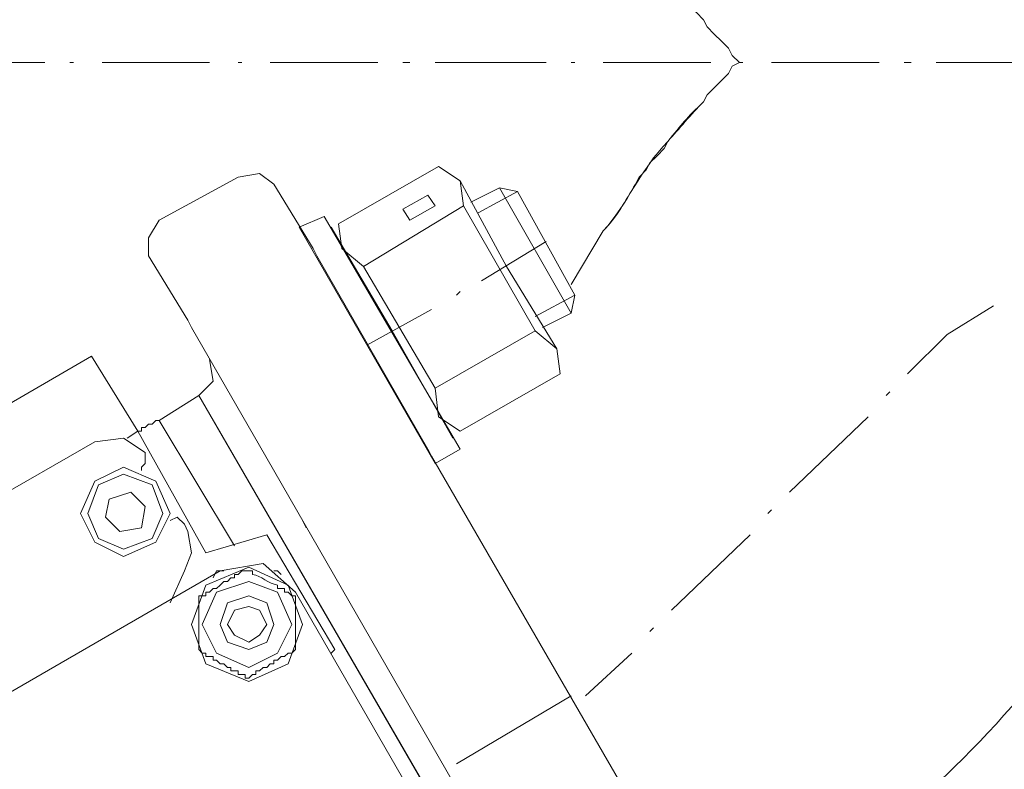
# Model space of a CAD drawing. Extents: x -23500 to 2637, y 21242 to 29547.
# Tile 92 of 121: x -5356 to -5220, y 24747 to 24851. Entities that reach past the tile are written whole.
import ezdxf

# ---------------------------------------------------------------- set-up
doc = ezdxf.new("R2010")
doc.units = 0
doc.header["$LTSCALE"] = 25
doc.layers.get('0').update_dxf_attribs({"linetype": 'CONTINUOUS', "lineweight": 13})

msp = doc.modelspace()

# ---------------------------------------------------------------- linework, layer by layer
at = {"color": 7, "lineweight": 9}
for points, knots in [([(-5065.966, 24737.781), (-5065.966, 24737.781), (-5060.025, 24896.901), (-5060.025, 24896.901), (-5060.025, 24896.901), (-5086.301, 25053.537), (-5086.301, 25053.537), (-5086.301, 25053.537), (-5143.798, 25201.758), (-5143.798, 25201.758), (-5143.798, 25201.758), (-5229.552, 25335.599), (-5229.552, 25335.599), (-5229.552, 25335.599), (-5340.585, 25449.609), (-5340.585, 25449.609), (-5340.585, 25449.609), (-5471.954, 25538.832), (-5471.954, 25538.832), (-5471.954, 25538.832), (-5619.179, 25599.798), (-5619.179, 25599.798), (-5619.179, 25599.798), (-5775.322, 25630.048), (-5775.322, 25630.048)], [0, 0, 0, 0, 1, 1, 1, 2, 2, 2, 3, 3, 3, 4, 4, 4, 5, 5, 5, 6, 6, 6, 7, 7, 7, 8, 8, 8, 8]), ([(-5101.653, 24751.165), (-5101.653, 24751.165), (-5098.184, 24901.859), (-5098.184, 24901.859), (-5098.184, 24901.859), (-5124.46, 25050.572), (-5124.46, 25050.572), (-5124.46, 25050.572), (-5179.977, 25190.846), (-5179.977, 25190.846), (-5179.977, 25190.846), (-5262.766, 25317.257), (-5262.766, 25317.257), (-5262.766, 25317.257), (-5368.842, 25424.33), (-5368.842, 25424.33), (-5368.842, 25424.33), (-5494.256, 25508.103), (-5494.256, 25508.103), (-5494.256, 25508.103), (-5634.051, 25565.108), (-5634.051, 25565.108), (-5634.051, 25565.108), (-5782.26, 25592.86), (-5782.26, 25592.86)], [0, 0, 0, 0, 1, 1, 1, 2, 2, 2, 3, 3, 3, 4, 4, 4, 5, 5, 5, 6, 6, 6, 7, 7, 7, 8, 8, 8, 8]), ([(-5275.154, 24869.137), (-5272.391, 24866.702), (-5272.441, 24863.952), (-5270.688, 24862.691), (-5270.688, 24862.691), (-5270.196, 24861.707), (-5270.196, 24861.707), (-5270.196, 24861.707), (-5269.2, 24860.71), (-5269.2, 24860.71), (-5269.2, 24860.71), (-5268.708, 24859.714), (-5268.708, 24859.714), (-5268.708, 24859.714), (-5267.711, 24858.73), (-5267.711, 24858.73), (-5267.711, 24858.73), (-5266.727, 24857.733), (-5266.727, 24857.733), (-5266.727, 24857.733), (-5266.235, 24856.737), (-5266.235, 24856.737), (-5266.235, 24856.737), (-5265.239, 24855.753), (-5265.239, 24855.753), (-5265.239, 24855.753), (-5264.747, 24854.756), (-5264.747, 24854.756), (-5264.747, 24854.756), (-5263.75, 24853.772), (-5263.75, 24853.772), (-5263.75, 24853.772), (-5263.258, 24852.775), (-5263.258, 24852.775), (-5263.258, 24852.775), (-5262.262, 24852.284), (-5262.262, 24852.284), (-5262.262, 24852.284), (-5261.278, 24851.287), (-5261.278, 24851.287), (-5261.278, 24851.287), (-5260.786, 24850.303), (-5260.786, 24850.303), (-5260.786, 24850.303), (-5259.789, 24849.306), (-5259.789, 24849.306), (-5259.789, 24849.306), (-5258.793, 24848.323), (-5258.793, 24848.323), (-5258.793, 24848.323), (-5257.809, 24847.326), (-5257.809, 24847.326), (-5257.809, 24847.326), (-5257.304, 24846.342), (-5257.304, 24846.342), (-5257.304, 24846.342), (-5256.32, 24845.346), (-5256.32, 24845.346)], [0, 0, 0, 0, 1, 1, 1, 2, 2, 2, 3, 3, 3, 4, 4, 4, 5, 5, 5, 6, 6, 6, 7, 7, 7, 8, 8, 8, 9, 9, 9, 10, 10, 10, 11, 11, 11, 12, 12, 12, 13, 13, 13, 14, 14, 14, 15, 15, 15, 16, 16, 16, 17, 17, 17, 18, 18, 18, 19, 19, 19, 19]), ([(-5256.32, 24845.346), (-5256.32, 24845.346), (-5257.304, 24846.342), (-5257.304, 24846.342), (-5257.304, 24846.342), (-5257.809, 24847.326), (-5257.809, 24847.326), (-5257.809, 24847.326), (-5258.793, 24848.323), (-5258.793, 24848.323), (-5258.793, 24848.323), (-5259.789, 24849.306), (-5259.789, 24849.306), (-5259.789, 24849.306), (-5260.786, 24850.303), (-5260.786, 24850.303), (-5260.786, 24850.303), (-5261.278, 24851.287), (-5261.278, 24851.287), (-5261.278, 24851.287), (-5262.262, 24852.284), (-5262.262, 24852.284), (-5262.262, 24852.284), (-5263.258, 24852.775), (-5263.258, 24852.775), (-5263.258, 24852.775), (-5263.75, 24853.772), (-5263.75, 24853.772), (-5263.75, 24853.772), (-5264.747, 24854.756), (-5264.747, 24854.756), (-5264.747, 24854.756), (-5265.239, 24855.753), (-5265.239, 24855.753), (-5265.239, 24855.753), (-5266.235, 24856.737), (-5266.235, 24856.737), (-5267.56, 24858.263), (-5269.666, 24861), (-5270.688, 24862.691), (-5272.441, 24863.952), (-5272.391, 24866.702), (-5275.154, 24869.137)], [0, 0, 0, 0, 1, 1, 1, 2, 2, 2, 3, 3, 3, 4, 4, 4, 5, 5, 5, 6, 6, 6, 7, 7, 7, 8, 8, 8, 9, 9, 9, 10, 10, 10, 11, 11, 11, 12, 12, 12, 13, 13, 13, 14, 14, 14, 14]), ([(-5256.32, 24845.346), (-5256.32, 24845.346), (-5257.304, 24844.854), (-5257.304, 24844.854), (-5257.304, 24844.854), (-5257.809, 24843.857), (-5257.809, 24843.857), (-5257.809, 24843.857), (-5260.786, 24840.88), (-5260.786, 24840.88), (-5260.786, 24840.88), (-5261.278, 24839.896), (-5261.278, 24839.896), (-5263.586, 24837.739), (-5264.318, 24836.755), (-5266.235, 24834.434), (-5266.235, 24834.434), (-5266.727, 24833.45), (-5266.727, 24833.45), (-5266.727, 24833.45), (-5267.711, 24832.453), (-5267.711, 24832.453), (-5267.711, 24832.453), (-5268.708, 24831.469), (-5268.708, 24831.469), (-5268.708, 24831.469), (-5269.2, 24830.473), (-5269.2, 24830.473), (-5269.2, 24830.473), (-5270.196, 24829.489), (-5270.196, 24829.489), (-5270.196, 24829.489), (-5270.688, 24828.492), (-5270.688, 24828.492), (-5272.126, 24826.26), (-5273.261, 24823.901), (-5275.154, 24822.046)], [0, 0, 0, 0, 1, 1, 1, 2, 2, 2, 3, 3, 3, 4, 4, 4, 5, 5, 5, 6, 6, 6, 7, 7, 7, 8, 8, 8, 9, 9, 9, 10, 10, 10, 11, 11, 11, 12, 12, 12, 12]), ([(-5256.32, 24845.346), (-5256.32, 24845.346), (-5257.304, 24844.854), (-5257.304, 24844.854), (-5257.304, 24844.854), (-5257.809, 24843.857), (-5257.809, 24843.857), (-5257.809, 24843.857), (-5260.786, 24840.88), (-5260.786, 24840.88), (-5260.786, 24840.88), (-5261.278, 24839.896), (-5261.278, 24839.896), (-5263.006, 24838.218), (-5264.62, 24836.187), (-5266.235, 24834.434), (-5270.045, 24830.46), (-5271.811, 24825.742), (-5275.154, 24822.046)], [0, 0, 0, 0, 1, 1, 1, 2, 2, 2, 3, 3, 3, 4, 4, 4, 5, 5, 5, 6, 6, 6, 6]), ([(-5294.492, 24825.515), (-5294.492, 24825.515), (-5294.984, 24828.984), (-5294.984, 24828.984), (-5294.984, 24828.984), (-5297.961, 24830.965), (-5297.961, 24830.965)], [0, 0, 0, 0, 1, 1, 1, 2, 2, 2, 2]), ([(-5320.768, 24828.492), (-5320.768, 24828.492), (-5322.748, 24829.981), (-5322.748, 24829.981), (-5322.748, 24829.981), (-5325.726, 24829.489), (-5325.726, 24829.489)], [0, 0, 0, 0, 1, 1, 1, 2, 2, 2, 2]), ([(-5301.922, 24823.535), (-5301.922, 24823.535), (-5302.918, 24825.023), (-5302.918, 24825.023), (-5302.918, 24825.023), (-5299.449, 24827.004), (-5299.449, 24827.004), (-5299.449, 24827.004), (-5298.453, 24825.515), (-5298.453, 24825.515), (-5298.453, 24825.515), (-5301.922, 24823.535), (-5301.922, 24823.535), (-5301.922, 24823.535), (-5301.922, 24823.535), (-5301.922, 24823.535)], [0, 0, 0, 0, 1, 1, 1, 2, 2, 2, 3, 3, 3, 4, 4, 4, 5, 5, 5, 5]), ([(-5294.984, 24791.809), (-5294.984, 24791.809), (-5313.817, 24824.027), (-5313.817, 24824.027), (-5313.817, 24824.027), (-5317.286, 24822.538), (-5317.286, 24822.538), (-5317.286, 24822.538), (-5298.453, 24789.829), (-5298.453, 24789.829), (-5298.453, 24789.829), (-5294.984, 24791.809), (-5294.984, 24791.809), (-5294.984, 24791.809), (-5294.984, 24791.809), (-5294.984, 24791.809)], [0, 0, 0, 0, 1, 1, 1, 2, 2, 2, 3, 3, 3, 4, 4, 4, 5, 5, 5, 5]), ([(-5336.625, 24823.535), (-5336.625, 24823.535), (-5338.1, 24821.05), (-5338.1, 24821.05), (-5338.1, 24821.05), (-5338.1, 24818.577), (-5338.1, 24818.577)], [0, 0, 0, 0, 1, 1, 1, 2, 2, 2, 2]), ([(-5311.837, 24823.03), (-5311.837, 24823.03), (-5311.345, 24819.574), (-5311.345, 24819.574), (-5311.345, 24819.574), (-5308.368, 24817.089), (-5308.368, 24817.089)], [0, 0, 0, 0, 1, 1, 1, 2, 2, 2, 2]), ([(-5233.021, 24802.216), (-5233.021, 24802.216), (-5227.571, 24807.666), (-5227.571, 24807.666), (-5227.571, 24807.666), (-5221.125, 24811.639), (-5221.125, 24811.639)], [0, 0, 0, 0, 1, 1, 1, 2, 2, 2, 2]), ([(-5281.108, 24802.216), (-5281.108, 24802.216), (-5281.6, 24805.685), (-5281.6, 24805.685), (-5281.6, 24805.685), (-5284.577, 24808.17), (-5284.577, 24808.17)], [0, 0, 0, 0, 1, 1, 1, 2, 2, 2, 2]), ([(-5331.175, 24799.239), (-5331.175, 24799.239), (-5329.182, 24801.22), (-5329.182, 24801.22), (-5329.182, 24801.22), (-5329.686, 24804.197), (-5329.686, 24804.197)], [0, 0, 0, 0, 1, 1, 1, 2, 2, 2, 2]), ([(-5298.453, 24800.236), (-5298.453, 24800.236), (-5297.961, 24796.262), (-5297.961, 24796.262), (-5297.961, 24796.262), (-5294.984, 24794.282), (-5294.984, 24794.282)], [0, 0, 0, 0, 1, 1, 1, 2, 2, 2, 2]), ([(-5339.589, 24794.282), (-5339.589, 24794.282), (-5339.097, 24794.282), (-5339.097, 24794.282), (-5339.097, 24794.282), (-5339.097, 24794.786), (-5339.097, 24794.786), (-5339.097, 24794.786), (-5338.605, 24794.786), (-5338.605, 24794.786), (-5338.605, 24794.786), (-5338.1, 24795.278), (-5338.1, 24795.278), (-5338.1, 24795.278), (-5337.608, 24795.278), (-5337.608, 24795.278), (-5337.608, 24795.278), (-5337.116, 24795.77), (-5337.116, 24795.77), (-5337.116, 24795.77), (-5336.625, 24795.77), (-5336.625, 24795.77)], [0, 0, 0, 0, 1, 1, 1, 2, 2, 2, 3, 3, 3, 4, 4, 4, 5, 5, 5, 6, 6, 6, 7, 7, 7, 7]), ([(-5338.605, 24791.317), (-5338.605, 24791.317), (-5341.582, 24793.298), (-5341.582, 24793.298), (-5341.582, 24793.298), (-5345.543, 24792.793), (-5345.543, 24792.793)], [0, 0, 0, 0, 1, 1, 1, 2, 2, 2, 2]), ([(-5339.097, 24789.324), (-5339.097, 24789.324), (-5338.605, 24789.829), (-5338.605, 24789.829), (-5338.605, 24789.829), (-5338.605, 24790.813), (-5338.605, 24790.813)], [0, 0, 0, 0, 1, 1, 1, 2, 2, 2, 2]), ([(-5686.591, 24112.199), (-5686.591, 24112.199), (-5555.727, 24153.839), (-5555.727, 24153.839), (-5555.727, 24153.839), (-5434.766, 24218.275), (-5434.766, 24218.275), (-5434.766, 24218.275), (-5327.201, 24303.537), (-5327.201, 24303.537), (-5327.201, 24303.537), (-5237.486, 24407.14), (-5237.486, 24407.14), (-5237.486, 24407.14), (-5167.589, 24525.124), (-5167.589, 24525.124), (-5167.589, 24525.124), (-5120.499, 24654.008), (-5120.499, 24654.008), (-5120.499, 24654.008), (-5098.184, 24789.324), (-5098.184, 24789.324)], [0, 0, 0, 0, 1, 1, 1, 2, 2, 2, 3, 3, 3, 4, 4, 4, 5, 5, 5, 6, 6, 6, 7, 7, 7, 7]), ([(-5680.145, 24075.515), (-5680.145, 24075.515), (-5542.343, 24118.645), (-5542.343, 24118.645), (-5542.343, 24118.645), (-5414.444, 24186.549), (-5414.444, 24186.549), (-5414.444, 24186.549), (-5301.43, 24276.768), (-5301.43, 24276.768), (-5301.43, 24276.768), (-5206.253, 24385.822), (-5206.253, 24385.822), (-5206.253, 24385.822), (-5132.886, 24510.252), (-5132.886, 24510.252), (-5132.886, 24510.252), (-5083.816, 24646.565), (-5083.816, 24646.565), (-5083.816, 24646.565), (-5060.517, 24789.324), (-5060.517, 24789.324)], [0, 0, 0, 0, 1, 1, 1, 2, 2, 2, 3, 3, 3, 4, 4, 4, 5, 5, 5, 6, 6, 6, 7, 7, 7, 7]), ([(-5335.136, 24782.878), (-5335.136, 24782.878), (-5337.116, 24787.344), (-5337.116, 24787.344), (-5337.116, 24787.344), (-5341.582, 24789.324), (-5341.582, 24789.324), (-5341.582, 24789.324), (-5345.543, 24787.344), (-5345.543, 24787.344), (-5345.543, 24787.344), (-5347.524, 24782.878), (-5347.524, 24782.878), (-5347.524, 24782.878), (-5345.543, 24778.917), (-5345.543, 24778.917), (-5345.543, 24778.917), (-5341.582, 24776.937), (-5341.582, 24776.937), (-5341.582, 24776.937), (-5337.116, 24778.917), (-5337.116, 24778.917), (-5337.116, 24778.917), (-5335.136, 24782.878), (-5335.136, 24782.878), (-5335.136, 24782.878), (-5335.136, 24782.878), (-5335.136, 24782.878)], [0, 0, 0, 0, 1, 1, 1, 2, 2, 2, 3, 3, 3, 4, 4, 4, 5, 5, 5, 6, 6, 6, 7, 7, 7, 8, 8, 8, 9, 9, 9, 9]), ([(-5336.12, 24782.878), (-5336.12, 24782.878), (-5337.608, 24786.852), (-5337.608, 24786.852), (-5337.608, 24786.852), (-5341.582, 24788.34), (-5341.582, 24788.34), (-5341.582, 24788.34), (-5345.051, 24786.852), (-5345.051, 24786.852), (-5345.051, 24786.852), (-5346.54, 24782.878), (-5346.54, 24782.878), (-5346.54, 24782.878), (-5345.051, 24779.409), (-5345.051, 24779.409), (-5345.051, 24779.409), (-5341.582, 24777.921), (-5341.582, 24777.921), (-5341.582, 24777.921), (-5337.608, 24779.409), (-5337.608, 24779.409), (-5337.608, 24779.409), (-5336.12, 24782.878), (-5336.12, 24782.878), (-5336.12, 24782.878), (-5336.12, 24782.878), (-5336.12, 24782.878)], [0, 0, 0, 0, 1, 1, 1, 2, 2, 2, 3, 3, 3, 4, 4, 4, 5, 5, 5, 6, 6, 6, 7, 7, 7, 8, 8, 8, 9, 9, 9, 9]), ([(-5333.155, 24781.402), (-5333.155, 24781.402), (-5334.139, 24782.386), (-5334.139, 24782.386), (-5334.139, 24782.386), (-5335.136, 24781.894), (-5335.136, 24781.894)], [0, 0, 0, 0, 1, 1, 1, 2, 2, 2, 2]), ([(-5333.155, 24774.956), (-5333.155, 24774.956), (-5332.159, 24777.429), (-5332.159, 24777.429), (-5332.159, 24777.429), (-5332.663, 24780.406), (-5332.663, 24780.406)], [0, 0, 0, 0, 1, 1, 1, 2, 2, 2, 2]), ([(-5316.794, 24767.514), (-5316.794, 24767.514), (-5318.775, 24772.963), (-5318.775, 24772.963), (-5318.775, 24772.963), (-5324.237, 24775.448), (-5324.237, 24775.448), (-5324.237, 24775.448), (-5330.178, 24772.963), (-5330.178, 24772.963), (-5330.178, 24772.963), (-5332.159, 24767.514), (-5332.159, 24767.514), (-5332.159, 24767.514), (-5330.178, 24762.064), (-5330.178, 24762.064), (-5330.178, 24762.064), (-5324.237, 24759.592), (-5324.237, 24759.592), (-5324.237, 24759.592), (-5318.775, 24762.064), (-5318.775, 24762.064), (-5318.775, 24762.064), (-5316.794, 24767.514), (-5316.794, 24767.514), (-5316.794, 24767.514), (-5316.794, 24767.514), (-5316.794, 24767.514)], [0, 0, 0, 0, 1, 1, 1, 2, 2, 2, 3, 3, 3, 4, 4, 4, 5, 5, 5, 6, 6, 6, 7, 7, 7, 8, 8, 8, 9, 9, 9, 9]), ([(-5317.791, 24771.475), (-5317.791, 24771.475), (-5318.283, 24771.475), (-5318.283, 24771.475), (-5318.283, 24771.475), (-5318.775, 24771.979), (-5318.775, 24771.979), (-5318.775, 24771.979), (-5319.279, 24771.979), (-5319.279, 24771.979), (-5319.279, 24771.979), (-5319.279, 24772.471), (-5319.279, 24772.471), (-5319.279, 24772.471), (-5320.263, 24772.471), (-5320.263, 24772.471), (-5320.263, 24772.471), (-5320.263, 24772.963), (-5320.263, 24772.963), (-5321.525, 24773.14), (-5322.471, 24774.275), (-5323.732, 24774.452), (-5323.732, 24774.452), (-5323.732, 24774.956), (-5323.732, 24774.956), (-5323.732, 24774.956), (-5324.729, 24774.956), (-5324.729, 24774.956), (-5324.729, 24774.956), (-5325.221, 24774.956), (-5325.221, 24774.956), (-5325.221, 24774.956), (-5325.726, 24774.452), (-5325.726, 24774.452), (-5325.726, 24774.452), (-5326.217, 24774.452), (-5326.217, 24774.452), (-5326.217, 24774.452), (-5326.217, 24773.96), (-5326.217, 24773.96), (-5326.217, 24773.96), (-5326.709, 24773.96), (-5326.709, 24773.96), (-5326.709, 24773.96), (-5327.201, 24773.468), (-5327.201, 24773.468), (-5327.201, 24773.468), (-5327.706, 24773.468), (-5327.706, 24773.468), (-5327.706, 24773.468), (-5328.198, 24772.963), (-5328.198, 24772.963), (-5328.198, 24772.963), (-5328.69, 24772.471), (-5328.69, 24772.471), (-5328.69, 24772.471), (-5329.182, 24772.471), (-5329.182, 24772.471), (-5329.182, 24772.471), (-5329.686, 24771.979), (-5329.686, 24771.979), (-5329.686, 24771.979), (-5330.178, 24771.979), (-5330.178, 24771.979), (-5330.178, 24771.979), (-5330.178, 24771.475), (-5330.178, 24771.475), (-5330.178, 24771.475), (-5331.175, 24771.475), (-5331.175, 24771.475)], [0, 0, 0, 0, 1, 1, 1, 2, 2, 2, 3, 3, 3, 4, 4, 4, 5, 5, 5, 6, 6, 6, 7, 7, 7, 8, 8, 8, 9, 9, 9, 10, 10, 10, 11, 11, 11, 12, 12, 12, 13, 13, 13, 14, 14, 14, 15, 15, 15, 16, 16, 16, 17, 17, 17, 18, 18, 18, 19, 19, 19, 20, 20, 20, 21, 21, 21, 22, 22, 22, 23, 23, 23, 23]), ([(-5317.791, 24771.979), (-5317.791, 24771.979), (-5322.256, 24775.94), (-5322.256, 24775.94), (-5322.256, 24775.94), (-5328.198, 24774.956), (-5328.198, 24774.956)], [0, 0, 0, 0, 1, 1, 1, 2, 2, 2, 2]), ([(-5318.283, 24767.514), (-5318.283, 24767.514), (-5320.263, 24771.979), (-5320.263, 24771.979), (-5320.263, 24771.979), (-5324.237, 24773.468), (-5324.237, 24773.468), (-5324.237, 24773.468), (-5328.69, 24771.979), (-5328.69, 24771.979), (-5328.69, 24771.979), (-5330.67, 24767.514), (-5330.67, 24767.514), (-5330.67, 24767.514), (-5328.69, 24763.553), (-5328.69, 24763.553), (-5328.69, 24763.553), (-5324.237, 24761.572), (-5324.237, 24761.572), (-5324.237, 24761.572), (-5320.263, 24763.553), (-5320.263, 24763.553), (-5320.263, 24763.553), (-5318.283, 24767.514), (-5318.283, 24767.514), (-5318.283, 24767.514), (-5318.283, 24767.514), (-5318.283, 24767.514)], [0, 0, 0, 0, 1, 1, 1, 2, 2, 2, 3, 3, 3, 4, 4, 4, 5, 5, 5, 6, 6, 6, 7, 7, 7, 8, 8, 8, 9, 9, 9, 9]), ([(-5320.768, 24767.514), (-5320.768, 24767.514), (-5321.752, 24770.491), (-5321.752, 24770.491), (-5321.752, 24770.491), (-5324.237, 24771.475), (-5324.237, 24771.475), (-5324.237, 24771.475), (-5327.201, 24770.491), (-5327.201, 24770.491), (-5327.201, 24770.491), (-5328.198, 24767.514), (-5328.198, 24767.514), (-5328.198, 24767.514), (-5327.201, 24765.041), (-5327.201, 24765.041), (-5327.201, 24765.041), (-5324.237, 24764.045), (-5324.237, 24764.045), (-5324.237, 24764.045), (-5321.752, 24765.041), (-5321.752, 24765.041), (-5321.752, 24765.041), (-5320.768, 24767.514), (-5320.768, 24767.514), (-5320.768, 24767.514), (-5320.768, 24767.514), (-5320.768, 24767.514)], [0, 0, 0, 0, 1, 1, 1, 2, 2, 2, 3, 3, 3, 4, 4, 4, 5, 5, 5, 6, 6, 6, 7, 7, 7, 8, 8, 8, 9, 9, 9, 9]), ([(-5321.752, 24767.514), (-5321.752, 24767.514), (-5322.748, 24769.494), (-5322.748, 24769.494), (-5322.748, 24769.494), (-5324.237, 24769.999), (-5324.237, 24769.999), (-5324.237, 24769.999), (-5326.217, 24769.494), (-5326.217, 24769.494), (-5326.217, 24769.494), (-5327.201, 24767.514), (-5327.201, 24767.514), (-5327.201, 24767.514), (-5326.217, 24766.038), (-5326.217, 24766.038), (-5326.217, 24766.038), (-5324.237, 24765.041), (-5324.237, 24765.041), (-5324.237, 24765.041), (-5322.748, 24766.038), (-5322.748, 24766.038), (-5322.748, 24766.038), (-5321.752, 24767.514), (-5321.752, 24767.514), (-5321.752, 24767.514), (-5321.752, 24767.514), (-5321.752, 24767.514)], [0, 0, 0, 0, 1, 1, 1, 2, 2, 2, 3, 3, 3, 4, 4, 4, 5, 5, 5, 6, 6, 6, 7, 7, 7, 8, 8, 8, 9, 9, 9, 9]), ([(-5331.175, 24764.045), (-5331.175, 24764.045), (-5330.67, 24763.553), (-5330.67, 24763.553), (-5330.67, 24763.553), (-5330.178, 24763.553), (-5330.178, 24763.553), (-5330.178, 24763.553), (-5330.178, 24763.061), (-5330.178, 24763.061), (-5330.178, 24763.061), (-5329.182, 24763.061), (-5329.182, 24763.061), (-5329.182, 24763.061), (-5329.182, 24762.569), (-5329.182, 24762.569), (-5329.182, 24762.569), (-5328.69, 24762.569), (-5328.69, 24762.569), (-5328.69, 24762.569), (-5328.198, 24762.064), (-5328.198, 24762.064), (-5328.198, 24762.064), (-5327.706, 24762.064), (-5327.706, 24762.064), (-5327.706, 24762.064), (-5327.201, 24761.572), (-5327.201, 24761.572), (-5327.201, 24761.572), (-5326.709, 24761.572), (-5326.709, 24761.572), (-5326.709, 24761.572), (-5326.709, 24761.08), (-5326.709, 24761.08), (-5326.709, 24761.08), (-5325.726, 24761.08), (-5325.726, 24761.08), (-5325.726, 24761.08), (-5325.726, 24760.576), (-5325.726, 24760.576), (-5325.726, 24760.576), (-5324.729, 24760.576), (-5324.729, 24760.576), (-5324.729, 24760.576), (-5324.729, 24760.084), (-5324.729, 24760.084), (-5324.729, 24760.084), (-5324.237, 24760.084), (-5324.237, 24760.084)], [0, 0, 0, 0, 1, 1, 1, 2, 2, 2, 3, 3, 3, 4, 4, 4, 5, 5, 5, 6, 6, 6, 7, 7, 7, 8, 8, 8, 9, 9, 9, 10, 10, 10, 11, 11, 11, 12, 12, 12, 13, 13, 13, 14, 14, 14, 15, 15, 15, 16, 16, 16, 16]), ([(-5324.237, 24760.084), (-5324.237, 24760.084), (-5323.732, 24760.576), (-5323.732, 24760.576), (-5323.732, 24760.576), (-5323.24, 24760.576), (-5323.24, 24760.576), (-5323.24, 24760.576), (-5323.24, 24761.08), (-5323.24, 24761.08), (-5323.24, 24761.08), (-5322.748, 24761.08), (-5322.748, 24761.08), (-5322.748, 24761.08), (-5322.256, 24761.572), (-5322.256, 24761.572), (-5322.256, 24761.572), (-5321.752, 24761.572), (-5321.752, 24761.572), (-5321.752, 24761.572), (-5321.26, 24762.064), (-5321.26, 24762.064), (-5321.26, 24762.064), (-5320.768, 24762.064), (-5320.768, 24762.064), (-5320.768, 24762.064), (-5320.768, 24762.569), (-5320.768, 24762.569), (-5320.768, 24762.569), (-5320.263, 24762.569), (-5320.263, 24762.569), (-5320.263, 24762.569), (-5319.771, 24763.061), (-5319.771, 24763.061), (-5319.771, 24763.061), (-5319.279, 24763.061), (-5319.279, 24763.061), (-5319.279, 24763.061), (-5318.775, 24763.553), (-5318.775, 24763.553), (-5318.775, 24763.553), (-5318.283, 24763.553), (-5318.283, 24763.553), (-5318.283, 24763.553), (-5317.791, 24764.045), (-5317.791, 24764.045)], [0, 0, 0, 0, 1, 1, 1, 2, 2, 2, 3, 3, 3, 4, 4, 4, 5, 5, 5, 6, 6, 6, 7, 7, 7, 8, 8, 8, 9, 9, 9, 10, 10, 10, 11, 11, 11, 12, 12, 12, 13, 13, 13, 14, 14, 14, 15, 15, 15, 15])]:
    msp.add_open_spline(points, degree=3, knots=knots, dxfattribs=at)
for points in [[(-5367.858, 24845.346), (-5367.858, 24845.346), (-5352.481, 24845.346), (-5352.481, 24845.346)], [(-5349.012, 24845.346), (-5349.012, 24845.346), (-5348.52, 24845.346), (-5348.52, 24845.346)], [(-5344.559, 24845.346), (-5344.559, 24845.346), (-5329.686, 24845.346), (-5329.686, 24845.346)], [(-5325.726, 24845.346), (-5325.726, 24845.346), (-5325.221, 24845.346), (-5325.221, 24845.346)], [(-5321.26, 24845.346), (-5321.26, 24845.346), (-5306.387, 24845.346), (-5306.387, 24845.346)], [(-5302.918, 24845.346), (-5302.918, 24845.346), (-5301.922, 24845.346), (-5301.922, 24845.346)], [(-5298.453, 24845.346), (-5298.453, 24845.346), (-5283.088, 24845.346), (-5283.088, 24845.346)], [(-5279.619, 24845.346), (-5279.619, 24845.346), (-5279.115, 24845.346), (-5279.115, 24845.346)], [(-5275.154, 24845.346), (-5275.154, 24845.346), (-5260.281, 24845.346), (-5260.281, 24845.346)], [(-5256.32, 24845.346), (-5256.32, 24845.346), (-5255.815, 24845.346), (-5255.815, 24845.346)], [(-5251.854, 24845.346), (-5251.854, 24845.346), (-5236.982, 24845.346), (-5236.982, 24845.346)], [(-5233.513, 24845.346), (-5233.513, 24845.346), (-5232.529, 24845.346), (-5232.529, 24845.346)], [(-5229.06, 24845.346), (-5229.06, 24845.346), (-5214.187, 24845.346), (-5214.187, 24845.346)], [(-5311.837, 24823.03), (-5311.837, 24823.03), (-5297.961, 24830.965), (-5297.961, 24830.965)], [(-5336.625, 24823.535), (-5336.625, 24823.535), (-5325.726, 24829.489), (-5325.726, 24829.489)], [(-5315.306, 24819.574), (-5315.306, 24819.574), (-5320.768, 24828.492), (-5320.768, 24828.492)], [(-5294.984, 24828.984), (-5294.984, 24828.984), (-5288.538, 24817.089), (-5288.538, 24817.089)], [(-5293.495, 24826.007), (-5293.495, 24826.007), (-5289.534, 24828), (-5289.534, 24828)], [(-5287.049, 24827.496), (-5287.049, 24827.496), (-5289.534, 24828), (-5289.534, 24828)], [(-5279.619, 24810.643), (-5279.619, 24810.643), (-5289.534, 24828), (-5289.534, 24828)], [(-5287.049, 24827.496), (-5287.049, 24827.496), (-5292.499, 24824.519), (-5292.499, 24824.519)], [(-5279.115, 24813.128), (-5279.115, 24813.128), (-5287.049, 24827.496), (-5287.049, 24827.496)], [(-5308.368, 24817.089), (-5308.368, 24817.089), (-5294.492, 24825.515), (-5294.492, 24825.515)], [(-5284.577, 24808.17), (-5284.577, 24808.17), (-5294.492, 24825.515), (-5294.492, 24825.515)], [(-5304.407, 24808.17), (-5304.407, 24808.17), (-5312.833, 24822.538), (-5312.833, 24822.538)], [(-5279.619, 24814.616), (-5279.619, 24814.616), (-5275.154, 24822.046), (-5275.154, 24822.046)], [(-5283.088, 24820.558), (-5283.088, 24820.558), (-5292.007, 24815.108), (-5292.007, 24815.108)], [(-5338.1, 24818.577), (-5338.1, 24818.577), (-5332.663, 24809.646), (-5332.663, 24809.646)], [(-5315.306, 24819.574), (-5315.306, 24819.574), (-5314.814, 24818.577), (-5314.814, 24818.577)], [(-5314.814, 24818.577), (-5314.814, 24818.577), (-5299.449, 24791.809), (-5299.449, 24791.809)], [(-5308.368, 24817.089), (-5308.368, 24817.089), (-5298.453, 24800.236), (-5298.453, 24800.236)], [(-5281.6, 24805.685), (-5281.6, 24805.685), (-5288.538, 24817.089), (-5288.538, 24817.089)], [(-5294.984, 24813.62), (-5294.984, 24813.62), (-5295.476, 24813.128), (-5295.476, 24813.128)], [(-5279.115, 24813.128), (-5279.115, 24813.128), (-5284.577, 24810.151), (-5284.577, 24810.151)], [(-5279.619, 24810.643), (-5279.619, 24810.643), (-5279.115, 24813.128), (-5279.115, 24813.128)], [(-5298.945, 24811.135), (-5298.945, 24811.135), (-5307.876, 24806.19), (-5307.876, 24806.19)], [(-5283.58, 24808.662), (-5283.58, 24808.662), (-5279.619, 24810.643), (-5279.619, 24810.643)], [(-5332.159, 24808.662), (-5332.159, 24808.662), (-5332.663, 24809.646), (-5332.663, 24809.646)], [(-5322.748, 24792.301), (-5322.748, 24792.301), (-5332.159, 24808.662), (-5332.159, 24808.662)], [(-5304.407, 24808.17), (-5304.407, 24808.17), (-5295.98, 24793.298), (-5295.98, 24793.298)], [(-5298.453, 24800.236), (-5298.453, 24800.236), (-5284.577, 24808.17), (-5284.577, 24808.17)], [(-5346.035, 24804.701), (-5346.035, 24804.701), (-5361.4, 24795.77), (-5361.4, 24795.77)], [(-5339.589, 24794.282), (-5339.589, 24794.282), (-5346.035, 24804.701), (-5346.035, 24804.701)], [(-5294.984, 24794.282), (-5294.984, 24794.282), (-5281.108, 24802.216), (-5281.108, 24802.216)], [(-5235.998, 24799.239), (-5235.998, 24799.239), (-5235.493, 24799.744), (-5235.493, 24799.744)], [(-5336.625, 24795.77), (-5336.625, 24795.77), (-5331.175, 24799.239), (-5331.175, 24799.239)], [(-5273.173, 24699.105), (-5273.173, 24699.105), (-5331.175, 24799.239), (-5331.175, 24799.239)], [(-5331.175, 24799.239), (-5331.175, 24799.239), (-5269.2, 24692.167), (-5269.2, 24692.167)], [(-5336.625, 24795.77), (-5336.625, 24795.77), (-5326.217, 24778.425), (-5326.217, 24778.425)], [(-5326.217, 24778.425), (-5326.217, 24778.425), (-5336.625, 24795.77), (-5336.625, 24795.77)], [(-5249.382, 24785.855), (-5249.382, 24785.855), (-5238.47, 24796.262), (-5238.47, 24796.262)], [(-5339.589, 24794.282), (-5339.589, 24794.282), (-5341.077, 24793.298), (-5341.077, 24793.298)], [(-5339.589, 24794.282), (-5339.589, 24794.282), (-5330.178, 24777.429), (-5330.178, 24777.429)], [(-5375.78, 24775.448), (-5375.78, 24775.448), (-5345.543, 24792.793), (-5345.543, 24792.793)], [(-5338.605, 24791.317), (-5338.605, 24791.317), (-5338.605, 24790.813), (-5338.605, 24790.813)], [(-5261.77, 24686.225), (-5261.77, 24686.225), (-5322.748, 24792.301), (-5322.748, 24792.301)], [(-5299.449, 24791.809), (-5299.449, 24791.809), (-5298.945, 24790.813), (-5298.945, 24790.813)], [(-5298.945, 24790.813), (-5298.945, 24790.813), (-5260.281, 24723.892), (-5260.281, 24723.892)], [(-5339.097, 24788.832), (-5339.097, 24788.832), (-5339.097, 24789.324), (-5339.097, 24789.324)], [(-5340.585, 24785.855), (-5340.585, 24785.855), (-5343.562, 24784.859), (-5343.562, 24784.859)], [(-5338.605, 24783.875), (-5338.605, 24783.875), (-5340.585, 24785.855), (-5340.585, 24785.855)], [(-5343.562, 24784.859), (-5343.562, 24784.859), (-5344.054, 24782.386), (-5344.054, 24782.386)], [(-5432.293, 24783.875), (-5432.293, 24783.875), (-5332.663, 24611.862), (-5332.663, 24611.862)], [(-5339.097, 24780.898), (-5339.097, 24780.898), (-5338.605, 24783.875), (-5338.605, 24783.875)], [(-5252.359, 24782.878), (-5252.359, 24782.878), (-5251.854, 24783.383), (-5251.854, 24783.383)], [(-5344.054, 24782.386), (-5344.054, 24782.386), (-5342.074, 24780.406), (-5342.074, 24780.406)], [(-5316.302, 24780.898), (-5316.302, 24780.898), (-5316.794, 24781.894), (-5316.794, 24781.894)], [(-5342.074, 24780.406), (-5342.074, 24780.406), (-5339.097, 24780.898), (-5339.097, 24780.898)], [(-5333.155, 24781.402), (-5333.155, 24781.402), (-5332.663, 24780.406), (-5332.663, 24780.406)], [(-5321.752, 24779.914), (-5321.752, 24779.914), (-5330.178, 24777.429), (-5330.178, 24777.429)], [(-5321.752, 24779.914), (-5321.752, 24779.914), (-5312.341, 24764.045), (-5312.341, 24764.045)], [(-5265.731, 24769.494), (-5265.731, 24769.494), (-5254.832, 24779.914), (-5254.832, 24779.914)], [(-5369.334, 24751.165), (-5369.334, 24751.165), (-5328.198, 24774.956), (-5328.198, 24774.956)], [(-5333.155, 24774.956), (-5333.155, 24774.956), (-5335.136, 24770.491), (-5335.136, 24770.491)], [(-5329.182, 24773.96), (-5329.182, 24773.96), (-5328.69, 24774.956), (-5328.69, 24774.956)], [(-5328.69, 24774.956), (-5328.69, 24774.956), (-5327.706, 24774.956), (-5327.706, 24774.956)], [(-5320.768, 24774.956), (-5320.768, 24774.956), (-5320.263, 24774.956), (-5320.263, 24774.956)], [(-5320.263, 24774.956), (-5320.263, 24774.956), (-5319.771, 24774.452), (-5319.771, 24774.452)], [(-5317.791, 24771.979), (-5317.791, 24771.979), (-5286.065, 24716.954), (-5286.065, 24716.954)], [(-5331.175, 24771.475), (-5331.175, 24769.002), (-5331.175, 24766.53), (-5331.175, 24764.045)], [(-5317.791, 24764.045), (-5317.791, 24766.53), (-5317.791, 24769.002), (-5317.791, 24771.475)], [(-5268.708, 24766.53), (-5268.708, 24766.53), (-5268.216, 24767.022), (-5268.216, 24767.022)], [(-5312.833, 24763.553), (-5312.833, 24763.553), (-5312.341, 24764.045), (-5312.341, 24764.045)], [(-5249.382, 24729.342), (-5235.38, 24738.727), (-5221.352, 24751.165), (-5211.702, 24765.041)], [(-5277.626, 24757.611), (-5277.626, 24757.611), (-5271.193, 24763.553), (-5271.193, 24763.553)], [(-5295.476, 24748.188), (-5295.476, 24748.188), (-5279.619, 24757.611), (-5279.619, 24757.611)]]:
    msp.add_open_spline(points, degree=3, dxfattribs=at)

doc.saveas('drawing.dxf')
